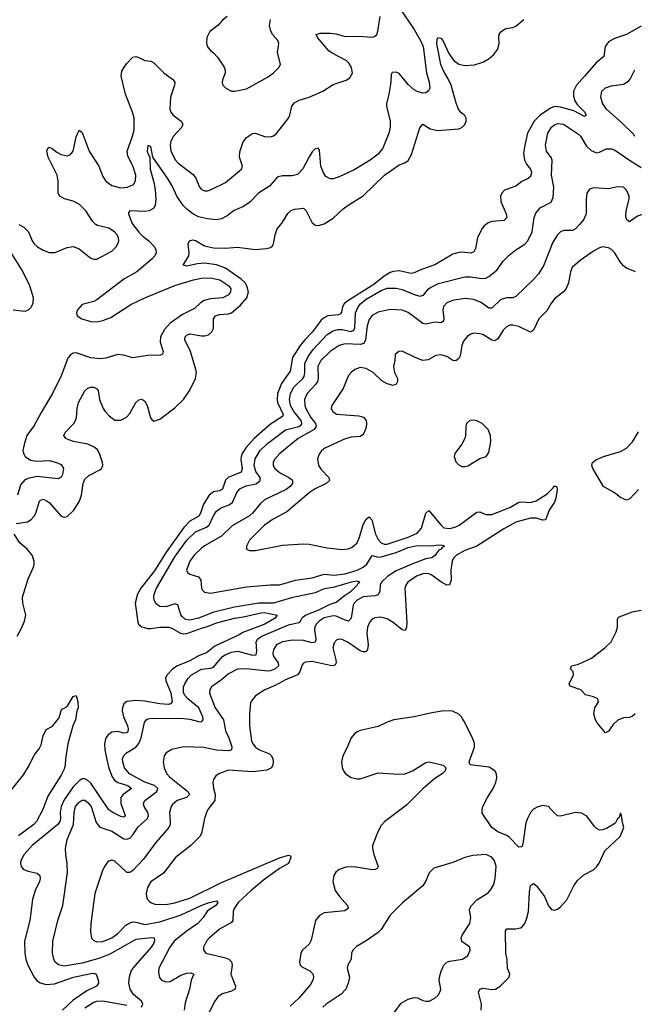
# Model space of a CAD drawing. Header units: inches. Extents: x 1550315 to 1685896, y 510706 to 640504.
# Tile 160 of 256: x 1631353 to 1635463, y 554789 to 561368. Entities that reach past the tile are written whole.
import ezdxf

# ---------------------------------------------------------------- set-up
doc = ezdxf.new("R2010")
doc.units = ezdxf.units.IN
doc.header["$MEASUREMENT"] = 0
doc.layers.add('B6535', color=7, linetype='Continuous')
doc.layers.add('B6536', color=7, linetype='Continuous')

msp = doc.modelspace()

# ---------------------------------------------------------------- linework, layer by layer
at = {"layer": 'B6535', "color": 5}
for points, elevation in [([(1631330, 558001.5), (1631406.3, 558013.7), (1631430, 558028.9), (1631449.8, 558050.2), (1631460.9, 558070), (1631486, 558150), (1631490, 558156), (1631510, 558164.7), (1631530, 558156.5), (1631550, 558141.5), (1631630, 558050.2), (1631650, 558043.8), (1631670, 558049.4), (1631715.4, 558090), (1631752.5, 558150), (1631765.9, 558190), (1631777.6, 558270), (1631790, 558296.9), (1631816.4, 558323.6), (1631890, 558359.6), (1631901.1, 558370), (1631908.6, 558390), (1631906.8, 558410), (1631887.4, 558470), (1631873.2, 558493.2), (1631855.3, 558510), (1631810, 558531.3), (1631713.2, 558550), (1631681.6, 558561.6), (1631661.2, 558570), (1631649.6, 558590), (1631658, 558610), (1631714.5, 558670), (1631725.6, 558690), (1631733, 558710), (1631737.7, 558770), (1631747.4, 558810), (1631790, 558888.2), (1631810, 558906.4), (1631830, 558913.7), (1631850, 558911.8), (1631870, 558900.5), (1631877, 558890), (1631886.9, 558830), (1631912.1, 558770), (1631924.2, 558750), (1631950, 558722.8), (1631990, 558693.1), (1632030, 558692.9), (1632068.1, 558711.9), (1632090, 558736.4), (1632130, 558810.3), (1632150, 558827.8), (1632170, 558831.7), (1632190, 558819.5), (1632206.5, 558790), (1632228.6, 558708.6), (1632236.1, 558696.1), (1632250, 558686.3), (1632290, 558698.2), (1632390, 558773.8), (1632447.6, 558830), (1632490, 558891.7), (1632529.9, 558970), (1632534.9, 559010), (1632530.6, 559030), (1632495, 559150), (1632456.5, 559230), (1632459.2, 559250), (1632470, 559260.8), (1632490, 559268.2), (1632570, 559255.2), (1632590, 559255), (1632616.8, 559263.2), (1632637.6, 559282.4), (1632650, 559305.5), (1632649.9, 559370), (1632661.8, 559390), (1632690, 559398.8), (1632750, 559401.9), (1632770, 559410.1), (1632830, 559459.6), (1632873.2, 559510), (1632882.9, 559550), (1632872.6, 559590), (1632860.6, 559610), (1632835, 559635), (1632730, 559708.1), (1632670, 559729.6), (1632590, 559740.3), (1632542.5, 559737.5), (1632470, 559722.2), (1632447.4, 559727.4), (1632485, 559790), (1632487.1, 559810), (1632479.8, 559870), (1632488.2, 559890), (1632510, 559898), (1632530, 559893.6), (1632590, 559856.8), (1632650, 559844.4), (1632730, 559841.9), (1632807.6, 559847.6), (1632930, 559832.6), (1633001, 559839), (1633030, 559846.7), (1633042.8, 559857.2), (1633049.8, 559870.2), (1633061.4, 559930), (1633075.6, 559970), (1633098.9, 560000)], 420), ([(1632110.3, 560000), (1632149.1, 559949.1), (1632179.1, 559919.1), (1632217.8, 559890), (1632253.7, 559850), (1632264.4, 559830), (1632265.7, 559810), (1632257.7, 559790), (1632239.7, 559770), (1632136.4, 559683.6), (1632050, 559633.4), (1631870, 559496.2), (1631850, 559485.2), (1631770, 559465.7), (1631740.4, 559430), (1631734.2, 559410), (1631738, 559390), (1631768.3, 559368.3), (1631829.2, 559350.8), (1631870, 559349.8), (1631910, 559357.4), (1631962, 559378), (1632095.4, 559464.6), (1632190, 559509.9), (1632390, 559591.6), (1632515.5, 559630), (1632570, 559641.7), (1632630, 559644.2), (1632691.2, 559630), (1632751.7, 559590), (1632764.5, 559570), (1632762.4, 559550), (1632749.7, 559530), (1632712.3, 559510), (1632630, 559503.8), (1632587.8, 559492.2), (1632563.3, 559476.7), (1632522.6, 559437.4), (1632441.3, 559398.7), (1632360.4, 559339.7), (1632321.5, 559298.5), (1632294.2, 559250), (1632292.7, 559212.7), (1632313.6, 559150), (1632307.2, 559132.8), (1632294.2, 559125.8), (1632210, 559125), (1632110, 559107.8), (1632047.2, 559127.2), (1632010, 559130.2), (1631930, 559107), (1631890, 559102.5), (1631828.8, 559108.8), (1631730, 559141.5), (1631710, 559139.6), (1631690, 559127), (1631674.2, 559105.8), (1631630, 558988), (1631571.8, 558870), (1631496, 558744), (1631450, 558656.5), (1631401.7, 558590), (1631382.6, 558530), (1631375.4, 558490), (1631378.9, 558470), (1631389.6, 558450), (1631425.6, 558425.6), (1631470, 558418.5), (1631550, 558422.7), (1631599.3, 558410), (1631630, 558395.1), (1631645.6, 558370), (1631640.5, 558330), (1631630, 558310.7), (1631610, 558301.3), (1631470, 558316.1), (1631415.7, 558304.3), (1631387.2, 558292.8), (1631358.9, 558261.1), (1631339.1, 558190)], 440), ([(1631347.4, 560000), (1631381.1, 559981.1), (1631411.8, 559951.8), (1631435.8, 559890), (1631449.5, 559869.5), (1631471.8, 559850), (1631510, 559827.1), (1631550, 559813.6), (1631590, 559812.7), (1631670, 559846.5), (1631710, 559852.9), (1631750, 559837), (1631830, 559774.9), (1631850, 559768), (1631870, 559768), (1631970, 559822.4), (1631997.6, 559850), (1632010, 559870.8), (1632015.3, 559890), (1632014.5, 559910), (1632004.7, 559930), (1631986.3, 559950), (1631950, 559976), (1631873.7, 559993.7), (1631861.9, 560000)], 460), ([(1634471.6, 560000), (1634458.4, 559990), (1634444.2, 559970), (1634415.3, 559910), (1634401.4, 559838.6), (1634390, 559816.9), (1634370, 559808.7), (1634310, 559815.1), (1634290, 559813.1), (1634250, 559800.9), (1634130, 559729.8), (1634040, 559700), (1633990, 559675.8), (1633970, 559672.8), (1633890, 559689.3), (1633850, 559686.2), (1633830, 559679.7), (1633790, 559654.4), (1633722.2, 559597.8), (1633548.4, 559490), (1633523.6, 559470), (1633511.8, 559450), (1633505.8, 559414.2), (1633497.7, 559402.3), (1633484.3, 559395.7), (1633412.7, 559390), (1633385.8, 559374.2), (1633370, 559359.4), (1633310, 559279.6), (1633259.2, 559230), (1633228.2, 559191.8), (1633178.1, 559110), (1633161, 559019), (1633103.7, 558936.3), (1633078.2, 558870), (1633074.4, 558830), (1633077.6, 558810), (1633114.8, 558730), (1633110, 558717.4), (1633030, 558666.2), (1632922.3, 558570), (1632866.6, 558510), (1632840.1, 558470), (1632833.4, 558450), (1632832, 558428), (1632839.9, 558370), (1632834.5, 558345.5), (1632746.4, 558310), (1632728.9, 558291.1), (1632708.6, 558231.4), (1632690, 558221), (1632650, 558213.5), (1632621.4, 558190), (1632581.8, 558130), (1632561.7, 558070), (1632550.1, 558050), (1632490, 558016.9), (1632450, 557975.3), (1632333.5, 557810), (1632255.4, 557684.6), (1632164.2, 557570), (1632141.5, 557530), (1632126.5, 557470), (1632143, 557343), (1632148.5, 557328.5), (1632170, 557312.1), (1632210, 557300.7), (1632230, 557299.7), (1632290, 557309), (1632350, 557308.1), (1632370, 557303.3), (1632428.8, 557268.8), (1632450, 557265.5), (1632470, 557267.7), (1632570, 557303), (1632610, 557312.5), (1632670, 557338.2), (1632789.5, 557369.5), (1632850, 557377.1), (1632964.8, 557404.8), (1632990, 557407.9), (1633075.3, 557390), (1633061.7, 557370), (1632993.6, 557330), (1632845.5, 557274.5), (1632821.3, 557258.7), (1632658.9, 557181.1), (1632603.2, 557136.8), (1632550, 557117.6), (1632490, 557083.7), (1632409.4, 557050), (1632378.4, 557030), (1632340.1, 556990), (1632329.4, 556970), (1632330.1, 556950), (1632363.6, 556870), (1632371.8, 556810), (1632362.6, 556797.4), (1632347.4, 556792.6), (1632290, 556796), (1632190, 556814.2), (1632130, 556819.1), (1632070, 556811.9), (1632050, 556795.8), (1632040.1, 556770), (1632038.8, 556750), (1632048, 556710), (1632074.1, 556650), (1632078.1, 556630), (1632075.6, 556610), (1632070, 556602.9), (1632050, 556600.4), (1632010, 556612.2), (1631970, 556606.8), (1631946, 556590), (1631929.6, 556570.4), (1631919.8, 556530), (1631922.9, 556490), (1631936.2, 556423.8), (1631950, 556367.9), (1631972, 556310), (1631987.4, 556287.4), (1632010, 556270.6), (1632077, 556250), (1632100.3, 556230), (1632046.3, 556190), (1632029.6, 556170), (1632029.7, 556129.7), (1632059.6, 556050), (1632056, 556044), (1632050, 556039.1), (1632030, 556043.6), (1631975.5, 556070), (1631950, 556087.9), (1631830, 556265.9), (1631810, 556285.2), (1631790, 556295.6), (1631770, 556294.5), (1631750, 556283.2), (1631710, 556242.4), (1631650, 556155.5), (1631630.8, 556110), (1631625, 556070), (1631626.1, 556030), (1631621.9, 556010), (1631609.3, 555990.7), (1631435.8, 555850), (1631382.2, 555790), (1631361.6, 555750), (1631359.1, 555730), (1631363.6, 555710), (1631378.4, 555690), (1631410, 555677.7), (1631470, 555664.6), (1631487.7, 555650), (1631490.7, 555630.7), (1631485.5, 555610), (1631456.3, 555550), (1631438, 555490), (1631421, 555350), (1631385.4, 555210), (1631388.4, 555130), (1631394.4, 555090), (1631408.8, 555050), (1631450, 554970.2), (1631468.6, 554948.6), (1631490, 554933.5), (1631530, 554920.6), (1631586.8, 554926.8), (1631713.7, 554970), (1631830, 554995.8), (1631850, 554996.3), (1631864.4, 554990), (1631878.9, 554950), (1631881.1, 554930), (1631866.4, 554910), (1631801.5, 554878.5), (1631710, 554816.9), (1631640.4, 554750)], 420), ([(1632168.4, 554770), (1632177, 554790), (1632167.9, 554810), (1632115.4, 554855.4), (1632091.6, 554890), (1632083.8, 554930), (1632086.5, 554973.5), (1632098.9, 555010), (1632112.7, 555030), (1632233.8, 555170), (1632247.5, 555190), (1632256.4, 555216.4), (1632254.4, 555230), (1632234.1, 555234.1), (1632130, 555222.3), (1631956.1, 555123.9), (1631890, 555098), (1631770, 555063), (1631650, 555044.8), (1631612.6, 555052.6), (1631591, 555071), (1631582, 555090), (1631573.6, 555130), (1631574.2, 555210), (1631608.4, 555350), (1631642, 555450), (1631672.4, 555670), (1631671.3, 555730), (1631660.8, 555790), (1631659.6, 555830), (1631671.5, 555890), (1631712.4, 555990), (1631717.1, 556070), (1631726, 556110), (1631750, 556139.7), (1631770, 556152.4), (1631790, 556152.4), (1631810, 556137.4), (1631830.6, 556110), (1631864.2, 556004.2), (1631890, 555972), (1631970, 555945.3), (1632050, 555895.6), (1632070, 555892.2), (1632090, 555898.9), (1632110, 555920.9), (1632144.6, 555975.4), (1632207.1, 556030), (1632215, 556050), (1632209.3, 556070), (1632184.6, 556110), (1632181.1, 556130), (1632191.1, 556150), (1632269.3, 556210), (1632277.4, 556230), (1632254.5, 556250), (1632190, 556274.3), (1632088.3, 556330), (1632054.5, 556370), (1632042.2, 556410), (1632041.8, 556430), (1632050, 556452.4), (1632067.6, 556470), (1632130, 556507.4), (1632149.3, 556530.7), (1632165.7, 556570), (1632187.6, 556672.4), (1632198.4, 556690), (1632210, 556696.8), (1632238.4, 556701.6), (1632450, 556698.5), (1632490, 556694.8), (1632550, 556678), (1632570, 556677.2), (1632579.7, 556690), (1632577.4, 556710), (1632550.1, 556770), (1632476.8, 556830), (1632459, 556850), (1632448.8, 556870), (1632448.9, 556910), (1632456.6, 556930), (1632476.7, 556963.3), (1632502.6, 556990), (1632570, 557029.3), (1632630, 557035.5), (1632650, 557042.2), (1632710, 557112), (1632732.8, 557127.2), (1632770, 557141.7), (1632811.4, 557148.6), (1632910, 557122.1), (1632934.9, 557125.1), (1632939.8, 557150), (1632935.6, 557210), (1632945.9, 557230), (1632971.7, 557250), (1633150, 557325.7), (1633219.6, 557340.4), (1633230, 557348.5), (1633244.6, 557375.4), (1633267.9, 557392.1), (1633350, 557422.7), (1633430, 557463.4), (1633470, 557475.3), (1633522, 557518), (1633570.1, 557550), (1633610.2, 557590), (1633617.1, 557602.9), (1633628.4, 557610), (1633610, 557617.4), (1633570.6, 557610.6), (1633450, 557573.1), (1633390, 557565.2), (1633330, 557537.5), (1633170, 557506.1), (1633050, 557470.5), (1632951.7, 557468.3), (1632790, 557441.8), (1632651.3, 557408.7), (1632550, 557369.2), (1632490, 557354.7), (1632461.2, 557361.2), (1632439.4, 557379.4), (1632431.1, 557391.1), (1632410, 557458), (1632390, 557464.2), (1632330, 557445.8), (1632290, 557446.5), (1632265.5, 557465.5), (1632252.9, 557490), (1632249.5, 557509.5), (1632251.5, 557530), (1632267.4, 557570), (1632390, 557778.1), (1632470, 557889.9), (1632530, 557946.1), (1632602.3, 557977.7), (1632620.1, 557990), (1632650, 558053.3), (1632670, 558083.1), (1632695.2, 558104.8), (1632752.6, 558127.4), (1632776.9, 558143.1), (1632805.4, 558210), (1632825.7, 558234.3), (1632866.4, 558253.6), (1632933.6, 558266.4), (1632961.5, 558290), (1632961.1, 558310), (1632932.4, 558350), (1632920.3, 558390), (1632926.9, 558433.1), (1632962.1, 558490), (1633010, 558536.6), (1633130, 558627.8), (1633220.7, 558650), (1633236.6, 558663.4), (1633240.3, 558670), (1633235.2, 558690), (1633186.1, 558750), (1633164.4, 558790), (1633157.7, 558830), (1633164.4, 558870), (1633187.2, 558912.8), (1633247.3, 558970), (1633255.3, 558984.7), (1633260.1, 559010), (1633260.5, 559070), (1633282.1, 559117.9), (1633316.2, 559163.8), (1633410, 559265.5), (1633450, 559289.4), (1633481.4, 559298.6), (1633510, 559298.5), (1633570, 559285.6), (1633586.9, 559293.1), (1633594.2, 559310), (1633599, 559410), (1633615.6, 559450), (1633632.2, 559470), (1633670, 559501.8), (1633770, 559559), (1633810, 559574.3), (1633870, 559575.2), (1633910, 559566.3), (1633990, 559533), (1634030, 559521.3), (1634052.7, 559527.3), (1634087.2, 559570), (1634100.2, 559579.8), (1634154.7, 559605.3), (1634330, 559649.2), (1634370, 559649.3), (1634441.5, 559638.5), (1634470, 559642.2), (1634490, 559652.1), (1634544.9, 559695.1), (1634585.2, 559754.8), (1634625.4, 559794.6), (1634670, 559829.7), (1634730, 559867.3), (1634750, 559889.7), (1634780.2, 559950), (1634787.3, 560000)], 440), ([(1635096.7, 560000), (1635070, 559969.8), (1635050, 559959.8), (1634990, 559958.5), (1634970, 559949.7), (1634950, 559931.3), (1634918.7, 559881.3), (1634855.7, 559724.3), (1634821.5, 559670), (1634790, 559632.8), (1634670, 559518.3), (1634650.9, 559509.1), (1634610, 559509.9), (1634570, 559497.7), (1634510, 559440.8), (1634490, 559439.8), (1634438.4, 559478.4), (1634390, 559497.8), (1634330, 559504.2), (1634247.5, 559492.5), (1634210, 559475.6), (1634187.3, 559452.7), (1634182.3, 559430), (1634190, 559368.7), (1634186.9, 559353.1), (1634170, 559342.8), (1634130, 559347.9), (1634070, 559334.6), (1634050, 559339), (1633950, 559410.7), (1633910, 559426.5), (1633830, 559430.7), (1633750, 559415), (1633710, 559390.8), (1633690, 559364.2), (1633677.5, 559322.5), (1633666.2, 559230), (1633655.4, 559204.6), (1633630, 559198.1), (1633530, 559202), (1633490, 559191.1), (1633430.2, 559150), (1633366.3, 559090), (1633347.8, 559050), (1633348.9, 558970), (1633344.4, 558950), (1633331.8, 558930), (1633274.5, 558870), (1633257.8, 558830), (1633259.5, 558790), (1633265.9, 558770), (1633300.6, 558710), (1633331.5, 558670), (1633335.3, 558650), (1633321.6, 558630), (1633216.5, 558570), (1633092.3, 558470), (1633057.6, 558430), (1633048.2, 558410), (1633048, 558390), (1633059.1, 558370), (1633090, 558343), (1633153.4, 558310), (1633174.3, 558294.3), (1633178, 558290), (1633177, 558270), (1633161.3, 558250), (1633134.9, 558230), (1632990, 558159.8), (1632963.6, 558136.4), (1632911, 558070), (1632890, 558053.4), (1632774.9, 557985.1), (1632703.7, 557916.3), (1632590, 557853.6), (1632570, 557838), (1632521.1, 557790), (1632491.2, 557750), (1632469.1, 557690), (1632474.9, 557674.9), (1632490, 557664.2), (1632550, 557646.4), (1632563.7, 557623.7), (1632569.3, 557570), (1632575.9, 557555.9), (1632590, 557542.3), (1632630, 557536.9), (1632870, 557578.8), (1633030, 557592.8), (1633090, 557591.6), (1633197.5, 557622.5), (1633310, 557639), (1633390, 557664), (1633456.2, 557656.2), (1633530, 557665.5), (1633609.8, 557690), (1633649.8, 557710), (1633674.1, 557730), (1633710, 557787.8), (1633750, 557776.6), (1633770, 557778.9), (1633870, 557807.4), (1633950, 557841.4), (1634010, 557853.9), (1634108.5, 557851.5), (1634150, 557860.3), (1634177.1, 557857.1), (1634194, 557850), (1634179.2, 557840.8), (1634171.8, 557830), (1634156.7, 557823.3), (1634130, 557787.1), (1634110, 557772.5), (1634070, 557765.7), (1633985.7, 557734.3), (1633870, 557684.8), (1633815.8, 557650), (1633773.3, 557610), (1633762.6, 557590), (1633760.9, 557550), (1633750, 557526), (1633730, 557517.6), (1633650, 557512.5), (1633609.4, 557490), (1633590.9, 557470), (1633584.2, 557455.8), (1633570.5, 557369.5), (1633552, 557350), (1633530, 557355.2), (1633470, 557382.6), (1633450, 557384.5), (1633390, 557370.8), (1633355, 557350), (1633335.9, 557330), (1633326, 557310), (1633324.7, 557290), (1633333.1, 557230), (1633330, 557208.4), (1633310, 557203.9), (1633250, 557220.8), (1633177.1, 557222.9), (1633110, 557210.5), (1633070.2, 557190), (1633050, 557160.5), (1633046.3, 557130), (1633053.1, 557110), (1633081.7, 557070), (1633084, 557050), (1633061.1, 557030), (1633030, 557017.2), (1633010, 557014.6), (1632869.5, 557030.5), (1632810, 557027.4), (1632750, 556997.8), (1632702.7, 556957.3), (1632636, 556910), (1632625.5, 556890), (1632623.6, 556870), (1632628.3, 556850), (1632661.3, 556770), (1632715.4, 556690), (1632730, 556615.5), (1632751, 556570), (1632771, 556510), (1632770.3, 556490), (1632750, 556482.5), (1632670, 556486.2), (1632584.4, 556504.4), (1632450, 556508.7), (1632370, 556492.4), (1632332.7, 556470), (1632320.3, 556450), (1632312, 556410), (1632319.5, 556370), (1632338.3, 556330), (1632355.3, 556310), (1632478.5, 556210), (1632488.1, 556190), (1632468.9, 556171.1), (1632405.3, 556150), (1632375.1, 556124.9), (1632366, 556110), (1632355.6, 556070), (1632360.1, 556010), (1632358.7, 555990), (1632350.2, 555970), (1632263.6, 555870), (1632181.8, 555758.2), (1632110, 555682.2), (1632090, 555668.7), (1632070, 555670.8), (1631990, 555745.7), (1631968.9, 555751.1), (1631950, 555746), (1631941.4, 555738.6), (1631920.3, 555710), (1631904, 555676), (1631856.2, 555530), (1631829.1, 555330), (1631826, 555270), (1631834.4, 555230), (1631850, 555214.4), (1631870, 555206.9), (1631910, 555208.6), (1631970, 555232.7), (1632010, 555261.5), (1632063, 555317), (1632090, 555334), (1632110, 555339.5), (1632130, 555338.3), (1632190, 555322.7), (1632290, 555339), (1632433.2, 555386.8), (1632566.6, 555450), (1632620.7, 555470), (1632670, 555480.4), (1632678.7, 555470), (1632664.4, 555450), (1632610, 555413.7), (1632580.5, 555370), (1632545.6, 555330), (1632465.5, 555274.5), (1632386.3, 555210), (1632356.6, 555170), (1632282.8, 555030), (1632281.1, 555001.1), (1632289.1, 554969.1), (1632301.6, 554950), (1632330, 554939.1), (1632358.6, 554941.4), (1632430, 554982.9), (1632470, 554997.4), (1632499.2, 554999.2), (1632517.1, 554990), (1632500.3, 554950), (1632489, 554890), (1632460.3, 554799.7), (1632454.2, 554750)], 460), ([(1633325, 560000), (1633330, 559996.1), (1633350, 559992.4), (1633374.7, 560000)], 420), ([(1635470, 559682.6), (1635410, 559708.7), (1635390, 559724.4), (1635368.7, 559750), (1635330, 559813), (1635310, 559832.6), (1635290, 559844.4), (1635250, 559849.7), (1635230, 559844.4), (1635190, 559822.3), (1635100.9, 559759.1), (1635047.8, 559712.2), (1635035.5, 559684.5), (1635022.9, 559610), (1635007.1, 559572.9), (1634989.4, 559550.6), (1634930, 559502), (1634905.4, 559470), (1634878, 559422), (1634825.2, 559370), (1634790, 559293.6), (1634770, 559280.5), (1634690, 559317.8), (1634650, 559327.6), (1634630, 559326.2), (1634606.3, 559313.7), (1634586.7, 559293.3), (1634550, 559235.4), (1634530, 559223.1), (1634510, 559226.4), (1634450, 559264), (1634430, 559269.7), (1634390, 559272.8), (1634370, 559267.8), (1634347.4, 559252.6), (1634320.3, 559219.7), (1634308.9, 559191.1), (1634297.7, 559122.3), (1634290, 559104.7), (1634270, 559088), (1634250, 559091.2), (1634210, 559116.9), (1634170, 559128), (1634135.3, 559124.7), (1634083.6, 559096.4), (1634050, 559091.1), (1633997.2, 559110), (1633910, 559152.3), (1633888, 559152), (1633864, 559130), (1633861.6, 559090), (1633852.9, 559050), (1633859.1, 559010), (1633880.4, 558970), (1633880.5, 558950), (1633870, 558933.2), (1633850, 558923.7), (1633810, 558934), (1633775.4, 558955.4), (1633716.2, 559010), (1633670, 559038), (1633630, 559043.6), (1633594, 559030), (1633570, 559011.6), (1633552.2, 558990), (1633516.9, 558903.1), (1633440.4, 558790), (1633437, 558770), (1633447.2, 558750), (1633471.7, 558731.7), (1633622, 558722), (1633652.4, 558712.4), (1633670, 558690.6), (1633672.1, 558672.1), (1633670, 558644), (1633655.6, 558604.4), (1633646.7, 558593.3), (1633630, 558584), (1633570, 558578.7), (1633530, 558566.6), (1633394.2, 558505.8), (1633371.8, 558488.2), (1633355.6, 558464.4), (1633345.7, 558434.3), (1633351.6, 558390), (1633370, 558361.5), (1633421.2, 558310), (1633424.4, 558290), (1633403.2, 558270), (1633330, 558233.1), (1633290, 558206), (1633139.9, 558080.1), (1633048.9, 558030), (1632990.3, 557990), (1632890.4, 557890), (1632870.5, 557850), (1632871, 557830), (1632890, 557821.6), (1632930, 557822.3), (1633110, 557856.5), (1633250, 557865.3), (1633290, 557863.1), (1633410, 557838.3), (1633510, 557828.9), (1633550, 557831.7), (1633576.6, 557843.4), (1633610, 557873.4), (1633625.7, 557910), (1633650, 557994.3), (1633670, 558030.2), (1633690, 558046), (1633707, 558027), (1633732.9, 557930), (1633750, 557895), (1633770, 557873.2), (1633790, 557864.7), (1633810, 557864.6), (1633950, 557910.1), (1634010, 557936.8), (1634039.5, 557970), (1634069.5, 558070.5), (1634090, 558087.9), (1634170, 557991.9), (1634190, 557973.8), (1634230, 557968.1), (1634270, 557979.1), (1634291.7, 557990), (1634410, 558077.2), (1634430, 558080.2), (1634470, 558062.6), (1634510, 558062), (1634631.3, 558108.7), (1634690, 558144), (1634710, 558146.9), (1634770, 558142.3), (1634805.9, 558154.1), (1634879.8, 558200.2), (1634920.5, 558239.5), (1634930, 558254), (1634946, 558246), (1634947.5, 558227.5), (1634938.6, 558170), (1634930, 558143.6), (1634894.7, 558090), (1634870, 558027), (1634850, 558024), (1634810, 558037.2), (1634770, 558038.2), (1634670, 558011.5), (1634590, 557966.6), (1634409.7, 557850.3), (1634330, 557820.4), (1634273.7, 557790), (1634253.6, 557770), (1634244.7, 557750), (1634237.2, 557690), (1634237.7, 557622.3), (1634227.3, 557592.7), (1634210, 557589.7), (1634170, 557611.3), (1634110, 557655.4), (1634090, 557664.7), (1634070, 557667.6), (1634050, 557666), (1634005.7, 557650), (1633948.9, 557610), (1633935.3, 557590), (1633929.1, 557570), (1633942.1, 557337.9), (1633940.2, 557310), (1633930, 557287.1), (1633910, 557291.9), (1633850, 557341), (1633810, 557364.2), (1633765.2, 557374.8), (1633728.3, 557371.7), (1633710, 557362), (1633694.3, 557345.7), (1633679.3, 557310), (1633674.2, 557270), (1633683.9, 557190), (1633679.3, 557160.7), (1633670, 557145.1), (1633650, 557143.2), (1633630, 557150.5), (1633550, 557205.7), (1633510, 557226.6), (1633490, 557229.7), (1633474.7, 557225.3), (1633456.1, 557203.9), (1633448.3, 557171.7), (1633468.3, 557090), (1633469.3, 557070), (1633462.2, 557057.8), (1633450, 557050.7), (1633430, 557052.7), (1633310, 557079.8), (1633264.9, 557075.1), (1633251.1, 557068.9), (1633241.7, 557058.3), (1633226.5, 557010), (1633210.5, 556989.5), (1633130, 556957.6), (1633061, 556919), (1632992.2, 556890), (1632930.4, 556850), (1632902.6, 556817.4), (1632897.4, 556802.6), (1632890.2, 556730), (1632889.3, 556650), (1632902.8, 556550), (1632911.5, 556530), (1632930, 556508), (1632957.1, 556490), (1633023.2, 556463.2), (1633037, 556450), (1633045.5, 556430), (1633047.5, 556410), (1633045.4, 556390), (1633036.9, 556370), (1633006.1, 556353.9), (1632910, 556343.4), (1632750, 556352.8), (1632688.6, 556331.4), (1632665.4, 556314.6), (1632649.1, 556290.9), (1632644.6, 556270), (1632648.9, 556231.1), (1632660.6, 556190), (1632657.8, 556150), (1632611.6, 556090), (1632602.3, 556070), (1632588.9, 556030), (1632569, 555931), (1632558.7, 555910), (1632497.4, 555850), (1632395.2, 555770), (1632314.2, 555665.8), (1632230, 555606.6), (1632208.9, 555568.9), (1632199.7, 555530), (1632200.8, 555510), (1632208.9, 555490), (1632218.9, 555478.9), (1632230, 555469.1), (1632257.7, 555457.7), (1632330, 555455.5), (1632390, 555466.1), (1632490, 555497.5), (1632698.4, 555601.6), (1633090, 555768.3), (1633150, 555784.6), (1633162.8, 555782.8), (1633167, 555770), (1633151.2, 555728.8), (1633090, 555696.7), (1632982.5, 555617.5), (1632900.4, 555550), (1632814.8, 555470), (1632787.4, 555430), (1632781.6, 555410), (1632779.1, 555350), (1632770, 555336.1), (1632688.9, 555290), (1632619.5, 555230), (1632602, 555210), (1632582.4, 555170), (1632583, 555150), (1632597.3, 555130), (1632730, 555099.7), (1632752, 555090), (1632770, 555072), (1632773.6, 555050), (1632766.2, 554990), (1632797.4, 554910), (1632794.9, 554890), (1632770, 554875.7), (1632710, 554859), (1632679.6, 554840.4), (1632657.6, 554810), (1632606, 554710)], 480), ([(1631310, 559430.4), (1631390, 559421.6), (1631411.3, 559428.7), (1631432, 559450), (1631442.7, 559477.3), (1631446, 559510), (1631421.7, 559590), (1631371.7, 559690), (1631293.9, 559813.9)], 460), ([(1635490, 558229.7), (1635432.8, 558167.2), (1635410, 558158.5), (1635370, 558174.7), (1635330, 558205.6), (1635256.3, 558250), (1635184.7, 558370), (1635178.7, 558390), (1635184.2, 558410), (1635210, 558430.2), (1635258, 558450), (1635370, 558483.2), (1635410, 558505.7), (1635450, 558546.4), (1635490, 558614.9)], 480), ([(1631337, 557250), (1631363.1, 557296.9), (1631385, 557350), (1631393.8, 557390), (1631374.1, 557470), (1631373.2, 557510), (1631409, 557631), (1631445, 557710), (1631449.8, 557730), (1631450.6, 557750), (1631436.5, 557790), (1631403.7, 557830), (1631353.4, 557873.4), (1631317, 557930)], 420), ([(1635469.4, 556730), (1635450, 556714.2), (1635430, 556705.6), (1635390, 556702.3), (1635352.7, 556687.3), (1635321.8, 556658.2), (1635290, 556613.3), (1635270, 556602.7), (1635215.1, 556670), (1635203.7, 556690), (1635191.6, 556730), (1635199.7, 556770), (1635223.7, 556810), (1635219, 556830), (1635190, 556842.9), (1635135.9, 556855.9), (1635106, 556890), (1635034.2, 556914.2), (1635027.8, 556930), (1635056.2, 556990), (1635055.1, 557010), (1635036, 557030), (1635044, 557050), (1635090, 557062), (1635177.1, 557102.9), (1635265.6, 557170), (1635307.3, 557210), (1635342.3, 557277.7), (1635351.3, 557310), (1635350, 557362), (1635351.8, 557370), (1635362.2, 557377.8), (1635450, 557411.8), (1635510, 557422.8)], 480), ([(1631262.9, 556177.1), (1631378.2, 556321.8), (1631416.1, 556383.9), (1631450, 556454), (1631483.1, 556496.9), (1631496.6, 556523.4), (1631510, 556582), (1631530, 556624.7), (1631572.9, 556647.1), (1631616.5, 556703.5), (1631630, 556752), (1631638, 556762), (1631670, 556778.8), (1631710, 556844.7), (1631730, 556852), (1631742, 556810), (1631743.8, 556770), (1631734.8, 556750), (1631727.3, 556690), (1631708, 556650), (1631676.2, 556530), (1631659.1, 556430), (1631658.4, 556390), (1631650, 556359.6), (1631630, 556320.3), (1631540.4, 556179.6), (1631508.1, 556090), (1631466.7, 556010), (1631448.4, 555990), (1631344.8, 555915.2)], 380), ([(1634439.7, 554750), (1634440.4, 554790), (1634421.6, 554870), (1634429.5, 554890), (1634450, 554897.6), (1634510, 554886.9), (1634535.1, 554890), (1634566.3, 554910), (1634625.6, 554970), (1634631.6, 554990), (1634614.7, 555030), (1634612.8, 555087.2), (1634605.1, 555130), (1634600.9, 555279.1), (1634610, 555293.1), (1634670, 555293.2), (1634701, 555299), (1634713.8, 555306.2), (1634730.7, 555329.3), (1634743.1, 555356.9), (1634755, 555410), (1634762, 555538), (1634770, 555582.8), (1634790, 555596.3), (1634810, 555580.4), (1634862.6, 555510), (1634890, 555447.7), (1634910, 555422.4), (1634930, 555417.6), (1634950, 555425.3), (1634970, 555440.3), (1635012.3, 555487.7), (1635059.2, 555580.8), (1635082.9, 555617.1), (1635125.6, 555654.4), (1635190, 555688.4), (1635210, 555707.7), (1635228.3, 555731.7), (1635265.9, 555814.1), (1635369, 555910), (1635394, 555970), (1635383.1, 556003.1), (1635378, 556050), (1635370, 556066), (1635362, 556038), (1635350, 556028), (1635338, 556002), (1635327, 555993), (1635277.3, 555962.7), (1635250, 555953.7), (1635230, 555952.6), (1635210, 555963.5), (1635197, 555977), (1635146.2, 556046.2), (1635110, 556067.2), (1635070, 556069.8), (1634970, 556046.8), (1634950, 556048.7), (1634927.5, 556067.5), (1634890, 556111.5), (1634850, 556117.4), (1634812.7, 556107.3), (1634790, 556093.3), (1634770, 556071.5), (1634748.9, 556031.1), (1634738.3, 556001.7), (1634717.8, 555862.2), (1634710, 555841.2), (1634690, 555838.4), (1634626.4, 555906.4), (1634610, 555917.8), (1634550, 555941.4), (1634511.3, 555970), (1634445.1, 556065.1), (1634445.1, 556090), (1634451.3, 556110), (1634481, 556170), (1634520.4, 556230), (1634537.7, 556270), (1634543.3, 556303.3), (1634540.5, 556330), (1634529.6, 556350), (1634492.7, 556372.7), (1634365.2, 556390), (1634359.5, 556410), (1634393.5, 556506.5), (1634393.9, 556533.9), (1634377.6, 556577.6), (1634323.3, 556683.3), (1634307.8, 556710), (1634288.8, 556728.8), (1634246.9, 556746.9), (1634190, 556748.9), (1634110, 556736.5), (1633990, 556709.8), (1633854.8, 556690), (1633810, 556675), (1633750, 556646), (1633630, 556618.7), (1633610.5, 556610), (1633590, 556593), (1633570, 556569.4), (1633540.6, 556499.4), (1633513, 556450), (1633506, 556410), (1633510.4, 556370.4), (1633519.3, 556350), (1633532.7, 556330), (1633570, 556303.6), (1633610, 556294.9), (1633630, 556295.8), (1633750, 556336.6), (1633885.7, 556325.7), (1633930, 556329.3), (1633980.5, 556350), (1634070, 556404.4), (1634090, 556409.1), (1634185.8, 556385.8), (1634203, 556370), (1634199.3, 556350), (1634179.3, 556330), (1634130, 556297.7), (1634050.3, 556230), (1633940.6, 556119.4), (1633795.3, 556010), (1633770, 555983.6), (1633750, 555946.6), (1633711.8, 555850), (1633711.6, 555830), (1633721.2, 555790), (1633751.2, 555710), (1633742.6, 555697.4), (1633730.1, 555689.9), (1633710, 555688.5), (1633590, 555707.4), (1633535.2, 555704.8), (1633490.2, 555689.8), (1633467.3, 555672.7), (1633453.1, 555650), (1633448.2, 555610), (1633463.7, 555550), (1633491.5, 555510), (1633546.2, 555450), (1633550.2, 555430), (1633527.5, 555412.5), (1633390, 555400.3), (1633357.2, 555382.8), (1633331.3, 555350), (1633303.1, 555216.9), (1633288.5, 555191.5), (1633243.8, 555150), (1633233, 555130), (1633224.4, 555070), (1633228, 555050), (1633239.6, 555039.6), (1633292.3, 555012.3), (1633313.1, 554993.1), (1633318.3, 554970), (1633313.4, 554950), (1633298, 554922), (1633218.9, 554830), (1633162.5, 554777.5)], 520), ([(1633819.4, 554680.6), (1633903.3, 554796.7), (1633950, 554823.8), (1633990, 554833.6), (1634012.3, 554832.3), (1634050, 554814.4), (1634070, 554810.4), (1634090.7, 554810.7), (1634129.3, 554830), (1634151.8, 554850), (1634165.8, 554874.2), (1634169.5, 554890.5), (1634158.9, 554950), (1634161.1, 554970), (1634171, 555010), (1634190, 555050.4), (1634210, 555070.3), (1634230, 555077.8), (1634313.2, 555090), (1634350, 555114.8), (1634366.6, 555150), (1634362.7, 555170), (1634310, 555209.2), (1634306.3, 555230), (1634312.8, 555250), (1634364.2, 555330), (1634369.8, 555369.8), (1634361.5, 555418.5), (1634362.6, 555430), (1634373.7, 555450), (1634410, 555486.5), (1634485.2, 555534.8), (1634504.6, 555555.4), (1634523, 555590), (1634532.4, 555630), (1634539.1, 555710), (1634528.5, 555748.5), (1634510, 555771.3), (1634469.8, 555789.8), (1634383.6, 555783.6), (1634330, 555769.8), (1634250, 555737), (1634121.7, 555698.3), (1634091.5, 555668.5), (1634067.5, 555610), (1634050, 555580.4), (1633913.9, 555466.1), (1633830, 555385.1), (1633770.6, 555289.4), (1633750, 555269.8), (1633670, 555213.8), (1633605.5, 555174.5), (1633580.8, 555150), (1633572.3, 555130), (1633569.2, 555090), (1633546.5, 555050), (1633542.9, 555030), (1633558.2, 554970), (1633550.2, 554930), (1633534, 554890), (1633502.7, 554857.3), (1633402.6, 554790), (1633380.3, 554770)], 540), ([(1631790, 554764.3), (1631850, 554803.7), (1631870.1, 554809.9), (1631910, 554811.5), (1632070, 554784)], 440)]:
    msp.add_lwpolyline(points, dxfattribs=dict(at, elevation=elevation))
at = {"layer": 'B6535', "color": 5, "elevation": 520}
msp.add_lwpolyline([(1634390, 558692.9), (1634364, 558690), (1634341.1, 558670), (1634335.6, 558650), (1634334, 558590), (1634329.2, 558570), (1634308.8, 558531.2), (1634262.6, 558470), (1634258.7, 558450), (1634270, 558414), (1634290, 558392.7), (1634310, 558383.7), (1634330, 558382), (1634350, 558387.2), (1634430, 558435.6), (1634472, 558450), (1634490, 558476), (1634504, 558550), (1634501.3, 558590), (1634485.6, 558630), (1634445.6, 558670), (1634410, 558688.5)], close=True, dxfattribs=at)
at = {"layer": 'B6536', "color": 5}
for points, elevation in [([(1633891.2, 561450), (1633990, 561302.7), (1634033.3, 561230), (1634051.3, 561188.7), (1634073.8, 561013.8), (1634092.2, 560950), (1634095.1, 560910), (1634087.6, 560892.4), (1634070, 560880.5), (1634050, 560878), (1634010, 560888.5), (1633990, 560899.5), (1633950, 560935.8), (1633890, 561008.9), (1633870, 561018), (1633843.7, 561016.3), (1633838.3, 561001.7), (1633835.9, 560950), (1633821.9, 560870), (1633805.8, 560805.8), (1633805.6, 560790), (1633829.8, 560690), (1633830.8, 560650), (1633822.2, 560610), (1633782.3, 560510), (1633749.9, 560470.1), (1633696, 560430), (1633590, 560365.6), (1633490, 560317.6), (1633450, 560305.5), (1633430, 560305.2), (1633401.4, 560321.4), (1633384.7, 560344.7), (1633366.2, 560390), (1633357.2, 560497.2), (1633350, 560510.6), (1633330, 560505.5), (1633310, 560484.4), (1633290, 560452.4), (1633247.3, 560372.7), (1633210, 560334.9), (1633176, 560324), (1633110, 560323.9), (1633082, 560318), (1633070, 560310.3), (1633023.5, 560256.5), (1632949.9, 560210.1), (1632893, 560150), (1632850, 560119.6), (1632786.9, 560093.1), (1632741.4, 560058.6), (1632701.7, 560038.3), (1632668.1, 560031.9), (1632610, 560036.6), (1632550, 560051.8), (1632510, 560071), (1632470, 560101.3), (1632446.2, 560126.3), (1632403.6, 560190), (1632374.2, 560254.2), (1632340.7, 560310), (1632244, 560450), (1632230, 560522), (1632210, 560526.8), (1632206.3, 560490), (1632210, 560473.2), (1632223.5, 560450), (1632224.9, 560370), (1632252.9, 560272.9), (1632260.1, 560230), (1632263.2, 560170), (1632259.9, 560130), (1632250, 560108.3), (1632218.4, 560090), (1632190, 560086), (1632089.8, 560090.2), (1632081.4, 560078.5), (1632081.1, 560070), (1632102.7, 560010), (1632110.3, 560000)], 440), ([(1631861.9, 560000), (1631860.7, 560000.7), (1631840.9, 560020.9), (1631795.1, 560090), (1631750, 560135.1), (1631710, 560156.1), (1631652.1, 560172.1), (1631620.9, 560190), (1631609.6, 560210), (1631611.1, 560290), (1631604.2, 560330), (1631543.9, 560450), (1631534, 560490), (1631541.2, 560510), (1631550, 560516.3), (1631570, 560508.2), (1631602.2, 560482.2), (1631630, 560466.9), (1631670, 560458.5), (1631690, 560464.2), (1631711.1, 560490), (1631730, 560584.7), (1631750, 560630.7), (1631770, 560613.4), (1631817.1, 560490), (1631883.2, 560390), (1631910, 560320.7), (1631928.6, 560288.6), (1631970, 560261.3), (1632030, 560245.6), (1632073.2, 560250), (1632113.7, 560266.3), (1632127.8, 560292.2), (1632129.7, 560330.3), (1632110, 560391.6), (1632076, 560456), (1632071.6, 560490), (1632108.3, 560590), (1632118, 560630), (1632118.6, 560710), (1632108.4, 560750), (1632061.8, 560870), (1632031.1, 560990), (1632036.8, 561023.2), (1632051.3, 561050), (1632067, 561073), (1632110, 561118), (1632130, 561121.6), (1632150, 561116.4), (1632190, 561095.5), (1632230, 561090.7), (1632250, 561080.7), (1632318.4, 561010), (1632374.9, 560970), (1632390.4, 560950), (1632388.9, 560930), (1632361.8, 560850), (1632358.2, 560770), (1632364.7, 560750), (1632378.9, 560730), (1632433.7, 560690), (1632444.2, 560670), (1632437.4, 560650), (1632382.3, 560590), (1632363.2, 560556.8), (1632358.4, 560530), (1632365, 560490), (1632394.2, 560430), (1632412.8, 560410), (1632513.9, 560333.9), (1632531.3, 560310), (1632555.3, 560250), (1632570, 560234), (1632590, 560224.9), (1632610, 560224.4), (1632630, 560230.3), (1632730, 560279.6), (1632835.8, 560370), (1632843, 560390), (1632824.2, 560450), (1632825.2, 560485.2), (1632847.3, 560552.7), (1632870, 560581.3), (1632910, 560606.9), (1632930, 560609.2), (1632990, 560588.1), (1633030, 560586.5), (1633050, 560592.7), (1633070, 560607.7), (1633150.8, 560709.2), (1633160.5, 560730), (1633173, 560790), (1633190, 560812), (1633222.7, 560830), (1633290, 560851.4), (1633379.5, 560890), (1633450, 560936), (1633536.1, 560963.9), (1633560.1, 560979.9), (1633578.4, 561010), (1633572, 561048), (1633556.6, 561076.6), (1633536.1, 561096.1), (1633443.7, 561143.7), (1633420.2, 561160.2), (1633343.6, 561250), (1633336, 561270), (1633361.8, 561278.2), (1633430, 561279.1), (1633470, 561273.9), (1633530, 561256.6), (1633618.9, 561258.9), (1633708.2, 561251.8), (1633724.7, 561255.3), (1633742, 561270), (1633748.4, 561291.6), (1633764.4, 561390)], 460), ([(1632740.7, 561390), (1632710, 561364.5), (1632679.3, 561330), (1632624.9, 561290), (1632603.7, 561250), (1632603.1, 561210), (1632610, 561187.3), (1632630, 561162), (1632650, 561147.7), (1632677.1, 561117.1), (1632720.7, 561050), (1632727.3, 561030), (1632727.3, 561010), (1632710, 560966), (1632707.7, 560947.7), (1632712, 560930), (1632732, 560910), (1632770, 560890.8), (1632790.9, 560890.9), (1632870, 560906), (1633013.9, 560986.1), (1633050, 561012.4), (1633087.3, 561050), (1633096.2, 561070), (1633076.9, 561150), (1633086.9, 561210), (1633079.7, 561230), (1633046.4, 561266.4), (1633032.3, 561292.3), (1633024.5, 561330), (1633030.8, 561370)], 480), ([(1633374.7, 560000), (1633390, 560004.7), (1633450, 560043.1), (1633515.4, 560104.6), (1633549.6, 560130), (1633650, 560191.6), (1633793.7, 560330), (1633890, 560399), (1633927.6, 560412.4), (1633950, 560426.4), (1633972.4, 560467.6), (1634030, 560644.7), (1634049.2, 560670), (1634098.7, 560638.7), (1634150, 560627.5), (1634290, 560638.4), (1634310, 560648.4), (1634330, 560668.4), (1634338.5, 560690), (1634339.7, 560710), (1634330, 560727), (1634305.8, 560745.8), (1634287, 560770), (1634271.4, 560811.4), (1634239.2, 560930), (1634217, 560977), (1634184.6, 561030), (1634168.7, 561068.7), (1634143.4, 561210), (1634144.3, 561235.7), (1634150, 561248.2), (1634170, 561244.9), (1634182.4, 561230), (1634222.2, 561142.2), (1634255.8, 561095.8), (1634290, 561071), (1634330, 561062.6), (1634393.5, 561066.5), (1634450, 561084.9), (1634493.6, 561110), (1634524.2, 561135.8), (1634549.8, 561170.2), (1634559.2, 561210), (1634556.1, 561250), (1634560.3, 561270), (1634572.4, 561290), (1634602.9, 561310), (1634650, 561317.1), (1634670, 561325.4), (1634724.2, 561370)], 420), ([(1635510, 561324.1), (1635411.8, 561268.2), (1635330, 561241.8), (1635290, 561220.8), (1635267.3, 561190), (1635258.3, 561121.7), (1635210, 561083.2), (1635129.1, 560990.9), (1635077.5, 560930), (1635056.5, 560890), (1635056.4, 560856.4), (1635066, 560826), (1635081.2, 560801.2), (1635131.8, 560750), (1635136.5, 560736.5), (1635144.4, 560730), (1635130, 560721.5), (1635059.4, 560759.4), (1634970, 560784.5), (1634930, 560788.5), (1634902, 560778), (1634833.3, 560730), (1634792.9, 560690), (1634748.8, 560610), (1634730.1, 560530.1), (1634722.9, 560477.1), (1634728.6, 560428.6), (1634742.4, 560402.4), (1634768.6, 560370), (1634775.7, 560350), (1634770, 560320.5), (1634754, 560306), (1634710, 560287), (1634670, 560255.5), (1634595.8, 560230), (1634576.3, 560210), (1634567.6, 560190), (1634570, 560154), (1634606.4, 560070), (1634610, 560046), (1634592.6, 560027.4), (1634510, 560019.1), (1634484.9, 560010), (1634471.6, 560000)], 420), ([(1635466.7, 560586.7), (1635460.1, 560600.1), (1635379.5, 560679.5), (1635277.6, 560770), (1635250.3, 560810), (1635238.9, 560850), (1635247, 560890), (1635270, 560912.6), (1635310, 560926), (1635390, 560938), (1635423.4, 560956.6), (1635435.6, 560970), (1635467.2, 561032.8)], 440), ([(1634787.3, 560000), (1634793.9, 560046.1), (1634804.3, 560075.7), (1634833.4, 560110), (1634907, 560150), (1634919.8, 560180.2), (1634924.7, 560250), (1634910.2, 560330), (1634913.6, 560430), (1634907.3, 560447.3), (1634877, 560490), (1634868.2, 560530), (1634885.5, 560610), (1634910, 560651.2), (1634930, 560666.3), (1634950, 560674.5), (1634990, 560669.7), (1635090, 560604.2), (1635104.2, 560590), (1635143.6, 560523.6), (1635173.9, 560493.9), (1635210, 560479.7), (1635230, 560482), (1635275.5, 560504.5), (1635310, 560504.5), (1635330, 560498.4), (1635430, 560429.9), (1635510, 560381)], 440), ([(1635655, 560000), (1635643, 560023), (1635626.3, 560046.3), (1635603.9, 560063.9), (1635572.5, 560072.5), (1635530, 560071.4), (1635484.2, 560055.8), (1635430, 560018), (1635412, 560030), (1635407.2, 560050), (1635408.9, 560090), (1635428.6, 560170), (1635428.4, 560190), (1635411.2, 560230), (1635390, 560249.6), (1635350, 560250.9), (1635290, 560238), (1635190, 560244.2), (1635164.2, 560235.8), (1635146.4, 560210), (1635140.3, 560170), (1635141.3, 560070), (1635123.2, 560030), (1635096.7, 560000)], 460), ([(1633098.9, 560000), (1633110, 560014.4), (1633146.3, 560073.7), (1633167.2, 560092.8), (1633190, 560101.7), (1633250, 560108.4), (1633270, 560090.5), (1633310, 560011.7), (1633325, 560000)], 420)]:
    msp.add_lwpolyline(points, dxfattribs=dict(at, elevation=elevation))

doc.saveas('drawing.dxf')
